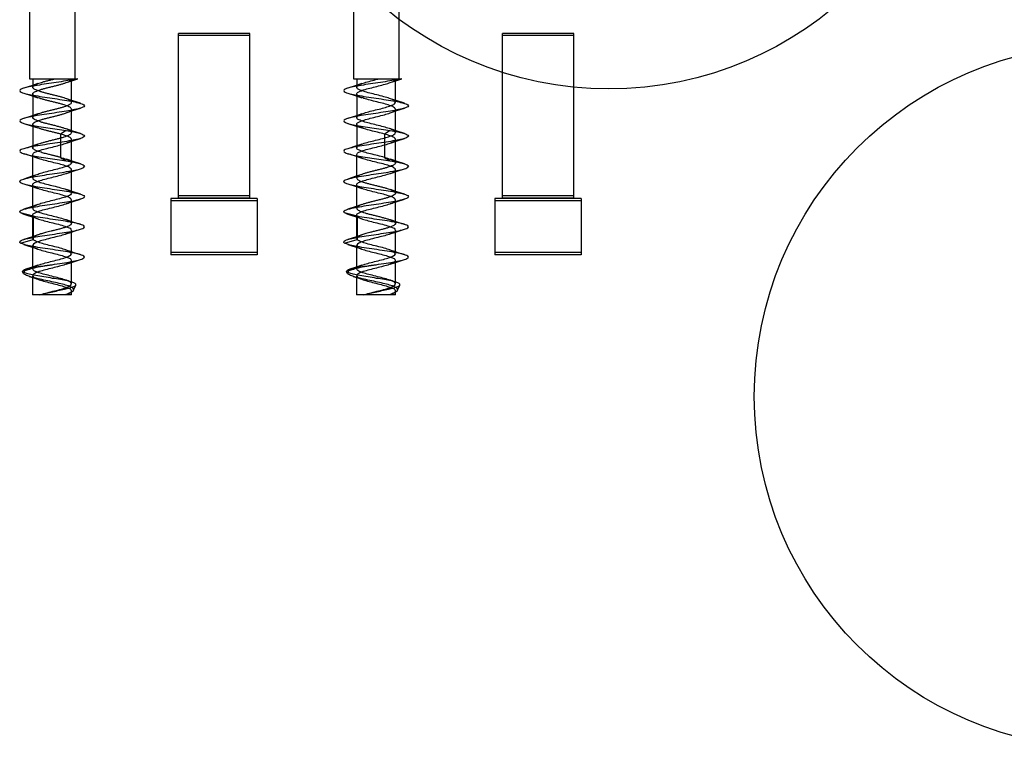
# Model space of a CAD drawing. Header units: millimetres. Extents: x 37 to 287, y 125 to 325.
# Tile 3 of 6: x 93 to 139, y 187 to 220. Entities that reach past the tile are written whole.
import ezdxf

# ---------------------------------------------------------------- set-up
doc = ezdxf.new("R2010")
doc.units = ezdxf.units.MM
doc.header["$LTSCALE"] = 29.133641
doc.layers.get('0').update_dxf_attribs({"linetype": 'CONTINUOUS'})

msp = doc.modelspace()

# ---------------------------------------------------------------- linework, layer by layer
at = {"color": 7}
for p, q in [((93.556, 242.062), (93.556, 217.762)), ((95.656, 242.062), (95.656, 217.762)), ((108.556, 242.062), (108.556, 217.762)), ((110.656, 242.062), (110.656, 217.762)), ((100.456, 212.245), (100.456, 219.862)), ((103.756, 219.862), (100.456, 219.862)), ((103.756, 219.762), (100.456, 219.762)), ((103.756, 212.245), (103.756, 219.862)), ((115.456, 212.245), (115.456, 219.862)), ((118.756, 219.862), (115.456, 219.862)), ((118.756, 219.762), (115.456, 219.762)), ((118.756, 212.245), (118.756, 219.862)), ((93.556, 217.762), (95.798, 217.762)), ((93.707, 217.762), (93.707, 217.371)), ((95.505, 216.671), (95.505, 217.749)), ((108.556, 217.762), (110.798, 217.762)), ((108.707, 217.762), (108.707, 217.371)), ((110.505, 216.671), (110.505, 217.749)), ((93.707, 217.049), (93.707, 215.971)), ((108.707, 217.049), (108.707, 215.971)), ((95.506, 215.271), (95.506, 216.35)), ((110.506, 215.271), (110.506, 216.35)), ((93.707, 215.65), (93.707, 214.572)), ((108.707, 215.65), (108.707, 214.572)), ((94.996, 215.202), (94.996, 214.123)), ((95.257, 215.362), (94.997, 215.202)), ((109.996, 215.202), (109.996, 214.123)), ((110.257, 215.362), (109.997, 215.202)), ((95.506, 213.873), (95.506, 214.952)), ((110.506, 213.873), (110.506, 214.952)), ((93.706, 214.252), (93.706, 213.173)), ((108.706, 214.252), (108.706, 213.173)), ((94.997, 214.123), (95.257, 213.962)), ((109.997, 214.123), (110.257, 213.962)), ((95.506, 212.473), (95.506, 213.551)), ((110.506, 212.473), (110.506, 213.551)), ((93.706, 212.851), (93.706, 211.773)), ((108.706, 212.851), (108.706, 211.773)), ((95.506, 211.073), (95.506, 212.152)), ((100.106, 212.221), (100.106, 209.621)), ((104.106, 212.221), (100.106, 212.221)), ((104.106, 212.121), (100.106, 212.121)), ((103.756, 212.345), (100.456, 212.345)), ((103.756, 212.245), (100.456, 212.245)), ((104.106, 212.221), (104.106, 209.621)), ((110.506, 211.073), (110.506, 212.152)), ((115.106, 212.221), (115.106, 209.621)), ((119.106, 212.221), (115.106, 212.221)), ((119.106, 212.121), (115.106, 212.121)), ((118.756, 212.345), (115.456, 212.345)), ((118.756, 212.245), (115.456, 212.245)), ((119.106, 212.221), (119.106, 209.621)), ((93.729, 211.402), (93.144, 211.562)), ((108.729, 211.402), (108.144, 211.562)), ((93.706, 211.452), (93.706, 210.373)), ((93.729, 211.402), (93.729, 210.323)), ((108.706, 211.452), (108.706, 210.373)), ((108.729, 211.402), (108.729, 210.323)), ((95.506, 209.672), (95.506, 210.751)), ((110.506, 209.672), (110.506, 210.751)), ((93.143, 210.161), (93.729, 210.322)), ((93.144, 210.162), (93.729, 210.323)), ((108.144, 210.162), (108.729, 210.323)), ((93.706, 210.051), (93.706, 208.972)), ((104.106, 209.721), (100.106, 209.721)), ((108.706, 210.051), (108.706, 208.972)), ((119.106, 209.721), (115.106, 209.721)), ((95.506, 208.273), (95.506, 209.351)), ((104.106, 209.621), (100.106, 209.621)), ((110.506, 208.273), (110.506, 209.351)), ((119.106, 209.621), (115.106, 209.621)), ((93.276, 208.767), (93.241, 208.848)), ((108.276, 208.767), (108.241, 208.848)), ((93.706, 208.652), (93.706, 207.762)), ((95.539, 208.345), (95.266, 208.44)), ((108.706, 208.652), (108.706, 207.762)), ((110.539, 208.345), (110.266, 208.44)), ((95.506, 207.762), (95.506, 207.952)), ((95.598, 207.976), (95.703, 208.22)), ((110.506, 207.762), (110.506, 207.952)), ((110.598, 207.976), (110.703, 208.22)), ((95.506, 207.762), (93.706, 207.762)), ((95.266, 207.785), (95.28, 207.79)), ((110.506, 207.762), (108.706, 207.762)), ((110.266, 207.785), (110.28, 207.79))]:
    msp.add_line(p, q, dxfattribs=at)
for points in [[(93.946, 217.539), (93.651, 217.438), (93.295, 217.325)], [(95.265, 217.585), (95.514, 217.671), (95.798, 217.762)], [(108.946, 217.539), (108.64, 217.434), (108.294, 217.325)], [(110.265, 217.585), (110.516, 217.672), (110.798, 217.762)], [(93.292, 217.1), (93.638, 216.991), (93.948, 216.884)], [(108.292, 217.1), (108.638, 216.991), (108.948, 216.884)], [(95.919, 216.625), (95.564, 216.737), (95.266, 216.84)], [(110.919, 216.625), (110.575, 216.733), (110.266, 216.84)], [(93.946, 216.14), (93.644, 216.036), (93.295, 215.925)], [(95.263, 216.184), (95.569, 216.29), (95.918, 216.4)], [(108.946, 216.14), (108.648, 216.037), (108.295, 215.925)], [(110.263, 216.184), (110.571, 216.29), (110.918, 216.4)], [(93.297, 215.699), (93.64, 215.59), (93.949, 215.484)], [(108.297, 215.699), (108.64, 215.59), (108.949, 215.484)], [(95.917, 215.225), (95.572, 215.334), (95.267, 215.44)], [(110.917, 215.225), (110.574, 215.334), (110.266, 215.44)], [(93.946, 214.74), (93.638, 214.634), (93.294, 214.525)], [(95.267, 214.785), (95.575, 214.891), (95.919, 215)], [(108.946, 214.74), (108.65, 214.637), (108.295, 214.525)], [(110.267, 214.785), (110.575, 214.891), (110.919, 215)], [(93.294, 214.3), (93.637, 214.191), (93.945, 214.085)], [(108.294, 214.3), (108.637, 214.191), (108.945, 214.085)], [(95.918, 213.825), (95.575, 213.934), (95.267, 214.039)], [(110.918, 213.825), (110.575, 213.934), (110.267, 214.039)], [(93.945, 213.339), (93.638, 213.234), (93.295, 213.125)], [(95.268, 213.386), (95.575, 213.491), (95.918, 213.599)], [(108.945, 213.339), (108.642, 213.235), (108.296, 213.125)], [(110.268, 213.386), (110.575, 213.491), (110.918, 213.599)], [(93.295, 212.9), (93.638, 212.791), (93.945, 212.685)], [(108.295, 212.9), (108.638, 212.791), (108.945, 212.685)], [(95.918, 212.425), (95.575, 212.533), (95.267, 212.639)], [(110.918, 212.425), (110.572, 212.534), (110.268, 212.639)], [(95.267, 211.985), (95.575, 212.091), (95.919, 212.2)], [(110.267, 211.985), (110.575, 212.091), (110.919, 212.2)], [(93.945, 211.939), (93.639, 211.834), (93.294, 211.725)], [(108.946, 211.939), (108.637, 211.833), (108.294, 211.725)], [(93.295, 211.499), (93.53, 211.426), (93.747, 211.355), (93.947, 211.285)], [(95.918, 211.025), (95.567, 211.136), (95.267, 211.239)], [(108.295, 211.499), (108.53, 211.426), (108.747, 211.355), (108.947, 211.285)], [(110.919, 211.025), (110.575, 211.133), (110.267, 211.24)], [(95.265, 210.585), (95.461, 210.653), (95.682, 210.726), (95.918, 210.799)], [(110.265, 210.585), (110.461, 210.653), (110.682, 210.726), (110.918, 210.799)], [(93.945, 210.539), (93.651, 210.438), (93.295, 210.325)], [(108.945, 210.539), (108.645, 210.436), (108.295, 210.325)], [(93.295, 210.099), (93.53, 210.026), (93.747, 209.955), (93.948, 209.885)], [(95.918, 209.625), (95.678, 209.7), (95.458, 209.772), (95.264, 209.84)], [(108.295, 210.099), (108.53, 210.026), (108.747, 209.955), (108.948, 209.885)], [(110.918, 209.625), (110.678, 209.7), (110.458, 209.772), (110.264, 209.84)], [(95.265, 209.185), (95.465, 209.255), (95.683, 209.326), (95.918, 209.4)], [(110.265, 209.185), (110.465, 209.255), (110.683, 209.326), (110.918, 209.4)], [(93.947, 209.14), (93.683, 209.048), (93.389, 208.954)], [(108.947, 209.14), (108.683, 209.048), (108.389, 208.954)], [(93.546, 208.621), (93.755, 208.552), (93.947, 208.485)], [(108.546, 208.621), (108.755, 208.552), (108.947, 208.485)]]:
    msp.add_lwpolyline(points, dxfattribs=at)
for centre in [(120.384, 233.562), (143.384, 203.062)]:
    msp.add_circle(centre, 16.269, dxfattribs=at)
for points, knots in [([(95.779, 217.762), (95.669, 217.736), (95.419, 217.689), (95.017, 217.623), (94.575, 217.558), (94.134, 217.492), (93.742, 217.428), (93.416, 217.361), (93.226, 217.309), (93.107, 217.246), (93.106, 217.213)], [0, 0, 0, 0, 0.123879, 0.277085, 0.444902, 0.611812, 0.762607, 0.883468, 0.96358, 1, 1, 1, 1]), ([(94.996, 214.123), (94.986, 214.126), (94.963, 214.133), (94.927, 214.142), (94.887, 214.153), (94.842, 214.164), (94.793, 214.177), (94.737, 214.191), (94.676, 214.207), (94.607, 214.224), (94.531, 214.242), (94.447, 214.263), (94.355, 214.286), (94.254, 214.312), (94.148, 214.342), (94.038, 214.376), (93.931, 214.413), (93.836, 214.453), (93.764, 214.492), (93.716, 214.531), (93.701, 214.581), (93.73, 214.628), (93.785, 214.669), (93.865, 214.709), (93.967, 214.748), (94.089, 214.787), (94.227, 214.827), (94.382, 214.868), (94.547, 214.91), (94.714, 214.951), (94.875, 214.99), (95.023, 215.03), (95.159, 215.07), (95.277, 215.111), (95.376, 215.152), (95.448, 215.192), (95.497, 215.231), (95.511, 215.283), (95.481, 215.33), (95.426, 215.37), (95.345, 215.41), (95.24, 215.45), (95.115, 215.49), (94.972, 215.531), (94.814, 215.572), (94.648, 215.614), (94.483, 215.654), (94.323, 215.694), (94.175, 215.734), (94.04, 215.775), (93.922, 215.816), (93.826, 215.857), (93.758, 215.896), (93.712, 215.935), (93.703, 215.987), (93.736, 216.033), (93.793, 216.073), (93.876, 216.114), (93.98, 216.153), (94.104, 216.192), (94.246, 216.232), (94.404, 216.274), (94.57, 216.315), (94.736, 216.356), (94.896, 216.396), (95.044, 216.436), (95.178, 216.477), (95.295, 216.518), (95.39, 216.558), (95.457, 216.598), (95.503, 216.638), (95.509, 216.691), (95.473, 216.736), (95.414, 216.777), (95.33, 216.817), (95.223, 216.856), (95.095, 216.896), (94.948, 216.937), (94.788, 216.979), (94.622, 217.02), (94.458, 217.06), (94.301, 217.1), (94.155, 217.14), (94.022, 217.181), (93.907, 217.222), (93.815, 217.262), (93.75, 217.301), (93.708, 217.342), (93.705, 217.393), (93.742, 217.438), (93.802, 217.478), (93.888, 217.519), (93.996, 217.558), (94.125, 217.598), (94.271, 217.639), (94.43, 217.68), (94.596, 217.721), (94.708, 217.749), (94.764, 217.762)], [0, 0, 0, 0, 0.003201, 0.006756, 0.010712, 0.015114, 0.020013, 0.025464, 0.031529, 0.03827, 0.045748, 0.054024, 0.063138, 0.073086, 0.083743, 0.094909, 0.106141, 0.116364, 0.124324, 0.12978, 0.133701, 0.138115, 0.144546, 0.153253, 0.163773, 0.175945, 0.189803, 0.205236, 0.221955, 0.238723, 0.254623, 0.269396, 0.282995, 0.295144, 0.305501, 0.31347, 0.318997, 0.322997, 0.327526, 0.333943, 0.342623, 0.35337, 0.365994, 0.380368, 0.396279, 0.412879, 0.429399, 0.445222, 0.459991, 0.473595, 0.485811, 0.495827, 0.50336, 0.508588, 0.512514, 0.517139, 0.523833, 0.532705, 0.543422, 0.555885, 0.570107, 0.585798, 0.602569, 0.619236, 0.635083, 0.649826, 0.66339, 0.675351, 0.685339, 0.692866, 0.698053, 0.70201, 0.706832, 0.713597, 0.722547, 0.733506, 0.74639, 0.761053, 0.777229, 0.793886, 0.810212, 0.825736, 0.8403, 0.853762, 0.865769, 0.87542, 0.882547, 0.88747, 0.891368, 0.896171, 0.903088, 0.912217, 0.923299, 0.936263, 0.950984, 0.966921, 0.98347, 1, 1, 1, 1]), ([(94.997, 215.202), (94.944, 215.216), (94.836, 215.244), (94.671, 215.285), (94.505, 215.326), (94.344, 215.367), (94.192, 215.408), (94.055, 215.448), (93.934, 215.488), (93.835, 215.529), (93.764, 215.57), (93.716, 215.61), (93.701, 215.661), (93.732, 215.707), (93.788, 215.747), (93.869, 215.788), (93.973, 215.828), (94.098, 215.869), (94.241, 215.909), (94.4, 215.949), (94.565, 215.99), (94.731, 216.032), (94.889, 216.073), (95.036, 216.112), (95.17, 216.151), (95.287, 216.192), (95.384, 216.232), (95.454, 216.273), (95.5, 216.313), (95.51, 216.366), (95.476, 216.411), (95.419, 216.45), (95.336, 216.491), (95.229, 216.532), (95.103, 216.573), (94.958, 216.612), (94.799, 216.653), (94.633, 216.694), (94.467, 216.736), (94.308, 216.777), (94.159, 216.817), (94.025, 216.857), (93.91, 216.898), (93.816, 216.938), (93.751, 216.979), (93.708, 217.02), (93.705, 217.073), (93.744, 217.116), (93.804, 217.156), (93.89, 217.197), (93.997, 217.237), (94.124, 217.276), (94.268, 217.315), (94.427, 217.356), (94.594, 217.398), (94.76, 217.439), (94.917, 217.48), (95.063, 217.52), (95.195, 217.559), (95.309, 217.6), (95.401, 217.641), (95.465, 217.681), (95.503, 217.721), (95.507, 217.751), (95.504, 217.762)], [0, 0, 0, 0, 0.022312, 0.045768, 0.069469, 0.09243, 0.113893, 0.133562, 0.151163, 0.165874, 0.17717, 0.185082, 0.190702, 0.197028, 0.206302, 0.218742, 0.234096, 0.251993, 0.272424, 0.295032, 0.318922, 0.342403, 0.364879, 0.385725, 0.404846, 0.421902, 0.436449, 0.447541, 0.455218, 0.460804, 0.467345, 0.476759, 0.489525, 0.505141, 0.523316, 0.543934, 0.566654, 0.590317, 0.614057, 0.636647, 0.657709, 0.676966, 0.693995, 0.707871, 0.718368, 0.725602, 0.731123, 0.738052, 0.748089, 0.761046, 0.776682, 0.794775, 0.815332, 0.837971, 0.862038, 0.885636, 0.907939, 0.928581, 0.947541, 0.964372, 0.978284, 0.988499, 0.995224, 1, 1, 1, 1]), ([(110.779, 217.762), (110.669, 217.736), (110.419, 217.689), (110.017, 217.623), (109.575, 217.558), (109.134, 217.492), (108.742, 217.428), (108.416, 217.361), (108.226, 217.309), (108.107, 217.246), (108.106, 217.213)], [0, 0, 0, 0, 0.123879, 0.277085, 0.444903, 0.611812, 0.762607, 0.883468, 0.96358, 1, 1, 1, 1]), ([(109.996, 214.123), (109.89, 214.152), (109.672, 214.208), (109.36, 214.284), (109.069, 214.36), (108.876, 214.439), (108.693, 214.51), (108.735, 214.666), (108.91, 214.722), (109.132, 214.806), (109.428, 214.879), (109.742, 214.958), (110.044, 215.03), (110.28, 215.118), (110.454, 215.169), (110.53, 215.309), (110.377, 215.398), (110.202, 215.466), (109.931, 215.543), (109.626, 215.62), (109.317, 215.695), (109.037, 215.771), (108.854, 215.845), (108.69, 215.922), (108.741, 216.066), (108.907, 216.122), (109.129, 216.204), (109.422, 216.278), (109.734, 216.356), (110.031, 216.427), (110.27, 216.514), (110.442, 216.563), (110.533, 216.698), (110.388, 216.796), (110.214, 216.861), (109.943, 216.94), (109.636, 217.017), (109.324, 217.093), (109.041, 217.171), (108.855, 217.244), (108.688, 217.323), (108.746, 217.469), (108.915, 217.525), (109.143, 217.608), (109.44, 217.682), (109.653, 217.735), (109.764, 217.762)], [0, 0, 0, 0, 0.031768, 0.064764, 0.093437, 0.116067, 0.130401, 0.138716, 0.154964, 0.179144, 0.209099, 0.242074, 0.272721, 0.298169, 0.315328, 0.323907, 0.336117, 0.355799, 0.382861, 0.415108, 0.447221, 0.475051, 0.49655, 0.509121, 0.517395, 0.53317, 0.557054, 0.586929, 0.619626, 0.649985, 0.674871, 0.692813, 0.701735, 0.71313, 0.732871, 0.76006, 0.792552, 0.824602, 0.853155, 0.875042, 0.887388, 0.896161, 0.912162, 0.936503, 0.967218, 1, 1, 1, 1]), ([(109.997, 215.202), (109.89, 215.23), (109.674, 215.284), (109.365, 215.362), (109.079, 215.435), (108.88, 215.515), (108.711, 215.578), (108.712, 215.722), (108.872, 215.784), (109.067, 215.866), (109.354, 215.937), (109.668, 216.016), (109.972, 216.092), (110.234, 216.172), (110.402, 216.233), (110.535, 216.337), (110.434, 216.458), (110.27, 216.516), (110.023, 216.599), (109.723, 216.671), (109.41, 216.751), (109.118, 216.823), (108.901, 216.906), (108.736, 216.961), (108.693, 217.101), (108.854, 217.18), (109.043, 217.257), (109.331, 217.332), (109.64, 217.409), (109.94, 217.485), (110.194, 217.555), (110.372, 217.627), (110.482, 217.684), (110.509, 217.743), (110.504, 217.762)], [0, 0, 0, 0, 0.045306, 0.091203, 0.131531, 0.164463, 0.184425, 0.19521, 0.214725, 0.24557, 0.286756, 0.333939, 0.378858, 0.416218, 0.443882, 0.458374, 0.471318, 0.496362, 0.532376, 0.577035, 0.623163, 0.665454, 0.699375, 0.720987, 0.732089, 0.74993, 0.781219, 0.822844, 0.869055, 0.912796, 0.950049, 0.976714, 0.992043, 1, 1, 1, 1]), ([(93.106, 217.213), (93.106, 217.178), (93.23, 217.114), (93.425, 217.062), (93.759, 216.993), (94.162, 216.929), (94.612, 216.862), (95.062, 216.794), (95.462, 216.731), (95.792, 216.661), (95.986, 216.61), (96.106, 216.546), (96.106, 216.513)], [0, 0, 0, 0, 0.032929, 0.105325, 0.215345, 0.351429, 0.501958, 0.652545, 0.788186, 0.896195, 0.967578, 1, 1, 1, 1]), ([(108.106, 217.213), (108.106, 217.178), (108.23, 217.114), (108.425, 217.062), (108.759, 216.993), (109.162, 216.929), (109.612, 216.862), (110.062, 216.794), (110.462, 216.731), (110.792, 216.661), (110.986, 216.61), (111.106, 216.546), (111.106, 216.513)], [0, 0, 0, 0, 0.032929, 0.105325, 0.215345, 0.351429, 0.501958, 0.652545, 0.788186, 0.896195, 0.967578, 1, 1, 1, 1]), ([(96.106, 216.513), (96.107, 216.478), (95.98, 216.413), (95.784, 216.362), (95.447, 216.292), (95.043, 216.228), (94.592, 216.16), (94.143, 216.094), (93.744, 216.029), (93.416, 215.96), (93.225, 215.909), (93.106, 215.845), (93.106, 215.812)], [0, 0, 0, 0, 0.033282, 0.106725, 0.216588, 0.35411, 0.504869, 0.654711, 0.790228, 0.897478, 0.968261, 1, 1, 1, 1]), ([(111.106, 216.513), (111.107, 216.478), (110.98, 216.413), (110.784, 216.362), (110.447, 216.292), (110.043, 216.228), (109.592, 216.16), (109.143, 216.094), (108.744, 216.029), (108.416, 215.96), (108.225, 215.909), (108.106, 215.845), (108.106, 215.812)], [0, 0, 0, 0, 0.033282, 0.106725, 0.216588, 0.35411, 0.504869, 0.654711, 0.790228, 0.897478, 0.968261, 1, 1, 1, 1]), ([(93.106, 215.812), (93.107, 215.783), (93.207, 215.723), (93.376, 215.675), (93.662, 215.611), (94.015, 215.552), (94.421, 215.489), (94.84, 215.428), (95.121, 215.385), (95.257, 215.362)], [0, 0, 0, 0, 0.039924, 0.126885, 0.258735, 0.42617, 0.615817, 0.813339, 1, 1, 1, 1]), ([(108.106, 215.812), (108.107, 215.783), (108.207, 215.723), (108.376, 215.675), (108.662, 215.611), (109.015, 215.552), (109.421, 215.489), (109.84, 215.428), (110.121, 215.385), (110.257, 215.362)], [0, 0, 0, 0, 0.039924, 0.126885, 0.258735, 0.42617, 0.615817, 0.813339, 1, 1, 1, 1]), ([(93.729, 211.402), (93.711, 211.422), (93.701, 211.515), (93.86, 211.582), (94.054, 211.66), (94.339, 211.735), (94.652, 211.813), (94.962, 211.889), (95.23, 211.971), (95.405, 212.033), (95.535, 212.139), (95.434, 212.262), (95.263, 212.318), (95.01, 212.403), (94.704, 212.477), (94.389, 212.556), (94.096, 212.63), (93.887, 212.711), (93.719, 212.771), (93.704, 212.919), (93.871, 212.987), (94.07, 213.065), (94.36, 213.14), (94.674, 213.219), (94.98, 213.293), (95.241, 213.375), (95.412, 213.434), (95.537, 213.547), (95.423, 213.666), (95.251, 213.723), (94.993, 213.807), (94.687, 213.881), (94.371, 213.96), (94.079, 214.035), (93.876, 214.115), (93.708, 214.18), (93.714, 214.328), (93.882, 214.39), (94.087, 214.471), (94.38, 214.545), (94.697, 214.624), (95.003, 214.699), (95.257, 214.783), (95.427, 214.839), (95.536, 214.958), (95.412, 215.069), (95.241, 215.128), (95.086, 215.177), (94.997, 215.202)], [0, 0, 0, 0, 0.007981, 0.02091, 0.042773, 0.071147, 0.103637, 0.135526, 0.162918, 0.182142, 0.19232, 0.201411, 0.219173, 0.245502, 0.276882, 0.309372, 0.338864, 0.361931, 0.376293, 0.384238, 0.397729, 0.420139, 0.449355, 0.481699, 0.513106, 0.53968, 0.558397, 0.568451, 0.578098, 0.596455, 0.623001, 0.654382, 0.686866, 0.716437, 0.739122, 0.752805, 0.760704, 0.774803, 0.79757, 0.827026, 0.859829, 0.891247, 0.917395, 0.935355, 0.944704, 0.954771, 0.973364, 1, 1, 1, 1]), ([(95.257, 215.362), (95.374, 215.343), (95.579, 215.308), (95.851, 215.246), (96.012, 215.2), (96.106, 215.141), (96.106, 215.112)], [0, 0, 0, 0, 0.394718, 0.702509, 0.904513, 1, 1, 1, 1]), ([(108.729, 211.402), (108.711, 211.422), (108.701, 211.515), (108.86, 211.582), (109.054, 211.66), (109.339, 211.735), (109.652, 211.813), (109.962, 211.889), (110.23, 211.971), (110.405, 212.033), (110.535, 212.139), (110.434, 212.262), (110.263, 212.318), (110.01, 212.403), (109.704, 212.477), (109.389, 212.556), (109.096, 212.63), (108.887, 212.711), (108.719, 212.771), (108.704, 212.919), (108.871, 212.987), (109.07, 213.065), (109.36, 213.14), (109.674, 213.219), (109.98, 213.293), (110.241, 213.375), (110.412, 213.434), (110.537, 213.547), (110.423, 213.666), (110.251, 213.723), (109.993, 213.807), (109.687, 213.881), (109.371, 213.96), (109.079, 214.035), (108.876, 214.115), (108.708, 214.18), (108.714, 214.328), (108.882, 214.39), (109.087, 214.471), (109.38, 214.545), (109.697, 214.624), (110.003, 214.699), (110.257, 214.783), (110.427, 214.839), (110.536, 214.958), (110.412, 215.069), (110.241, 215.128), (110.086, 215.177), (109.997, 215.202)], [0, 0, 0, 0, 0.007981, 0.02091, 0.042773, 0.071147, 0.103637, 0.135526, 0.162918, 0.182142, 0.19232, 0.201411, 0.219173, 0.245502, 0.276882, 0.309372, 0.338864, 0.361931, 0.376293, 0.384238, 0.397729, 0.420139, 0.449355, 0.481699, 0.513106, 0.53968, 0.558397, 0.568451, 0.578098, 0.596455, 0.623001, 0.654382, 0.686866, 0.716437, 0.739122, 0.752805, 0.760704, 0.774803, 0.79757, 0.827026, 0.859829, 0.891247, 0.917395, 0.935355, 0.944704, 0.954771, 0.973364, 1, 1, 1, 1]), ([(110.257, 215.362), (110.374, 215.343), (110.579, 215.308), (110.851, 215.246), (111.012, 215.2), (111.106, 215.141), (111.106, 215.112)], [0, 0, 0, 0, 0.394718, 0.702509, 0.904513, 1, 1, 1, 1]), ([(96.106, 215.112), (96.106, 215.079), (95.986, 215.015), (95.793, 214.964), (95.463, 214.895), (95.065, 214.831), (94.618, 214.764), (94.169, 214.697), (93.765, 214.633), (93.427, 214.563), (93.231, 214.511), (93.106, 214.447), (93.106, 214.412)], [0, 0, 0, 0, 0.032271, 0.103485, 0.211923, 0.346841, 0.495823, 0.646063, 0.783158, 0.893827, 0.967061, 1, 1, 1, 1]), ([(111.106, 215.112), (111.106, 215.079), (110.986, 215.015), (110.793, 214.964), (110.463, 214.895), (110.065, 214.831), (109.618, 214.764), (109.169, 214.697), (108.765, 214.633), (108.427, 214.563), (108.231, 214.511), (108.106, 214.447), (108.106, 214.412)], [0, 0, 0, 0, 0.032271, 0.103485, 0.211923, 0.346841, 0.495823, 0.646063, 0.783158, 0.893827, 0.967061, 1, 1, 1, 1]), ([(93.106, 214.412), (93.106, 214.383), (93.206, 214.323), (93.375, 214.275), (93.661, 214.211), (94.015, 214.152), (94.42, 214.09), (94.84, 214.028), (95.12, 213.985), (95.257, 213.962)], [0, 0, 0, 0, 0.040182, 0.126647, 0.258735, 0.42557, 0.615775, 0.812478, 1, 1, 1, 1]), ([(108.106, 214.412), (108.106, 214.383), (108.206, 214.323), (108.375, 214.275), (108.661, 214.211), (109.015, 214.152), (109.42, 214.09), (109.84, 214.028), (110.12, 213.985), (110.257, 213.962)], [0, 0, 0, 0, 0.040182, 0.126647, 0.258735, 0.42557, 0.615775, 0.812478, 1, 1, 1, 1]), ([(94.997, 214.123), (95.087, 214.098), (95.242, 214.049), (95.413, 213.99), (95.536, 213.879), (95.424, 213.758), (95.251, 213.702), (94.994, 213.618), (94.688, 213.544), (94.373, 213.465), (94.082, 213.391), (93.879, 213.311), (93.712, 213.248), (93.71, 213.101), (93.875, 213.037), (94.074, 212.958), (94.36, 212.885), (94.672, 212.806), (94.978, 212.732), (95.239, 212.65), (95.41, 212.59), (95.536, 212.481), (95.429, 212.361), (95.261, 212.305), (95.011, 212.223), (94.711, 212.149), (94.397, 212.071), (94.105, 211.998), (93.892, 211.916), (93.725, 211.858), (93.699, 211.712), (93.862, 211.641), (94.054, 211.565), (94.34, 211.489), (94.653, 211.411), (94.96, 211.336), (95.226, 211.256), (95.399, 211.192), (95.529, 211.097), (95.465, 210.988), (95.351, 210.941), (95.206, 210.883), (95.041, 210.835), (94.874, 210.79), (94.714, 210.75), (94.565, 210.713), (94.431, 210.68), (94.312, 210.649), (94.209, 210.621), (94.119, 210.596), (94.041, 210.572), (93.976, 210.551), (93.922, 210.531), (93.877, 210.513), (93.84, 210.496), (93.81, 210.481), (93.786, 210.468), (93.766, 210.455), (93.75, 210.443), (93.738, 210.433), (93.729, 210.423), (93.721, 210.415), (93.716, 210.406), (93.712, 210.399), (93.709, 210.39), (93.707, 210.381), (93.706, 210.37), (93.708, 210.362), (93.71, 210.355), (93.712, 210.348), (93.716, 210.342), (93.72, 210.335), (93.723, 210.331), (93.728, 210.321), (93.729, 210.323)], [0, 0, 0, 0, 0.026771, 0.045289, 0.055232, 0.064809, 0.083226, 0.109601, 0.140904, 0.17348, 0.202782, 0.22533, 0.239233, 0.247065, 0.260689, 0.282938, 0.311655, 0.343743, 0.375173, 0.401833, 0.420505, 0.430563, 0.439938, 0.457625, 0.483268, 0.514065, 0.546259, 0.575838, 0.599132, 0.61378, 0.621694, 0.63463, 0.656315, 0.684997, 0.717299, 0.748779, 0.775779, 0.795063, 0.80541, 0.813125, 0.825197, 0.840735, 0.857607, 0.87434, 0.890219, 0.9049, 0.918085, 0.929716, 0.939871, 0.948758, 0.956424, 0.96295, 0.968396, 0.972943, 0.976755, 0.979936, 0.982576, 0.984767, 0.986588, 0.988102, 0.989371, 0.990443, 0.991359, 0.992151, 0.992842, 0.993998, 0.994943, 0.995747, 0.996461, 0.997126, 0.997781, 0.998451, 0.999163, 1, 1, 1, 1]), ([(95.257, 213.962), (95.374, 213.943), (95.579, 213.908), (95.851, 213.846), (96.013, 213.8), (96.106, 213.741), (96.106, 213.712)], [0, 0, 0, 0, 0.393408, 0.703162, 0.905266, 1, 1, 1, 1]), ([(109.997, 214.123), (110.044, 214.11), (110.134, 214.084), (110.257, 214.044), (110.358, 214.005), (110.435, 213.965), (110.488, 213.925), (110.513, 213.876), (110.492, 213.826), (110.443, 213.787), (110.369, 213.747), (110.27, 213.707), (110.148, 213.666), (110.008, 213.626), (109.854, 213.585), (109.692, 213.544), (109.528, 213.504), (109.366, 213.463), (109.211, 213.422), (109.07, 213.382), (108.947, 213.341), (108.847, 213.301), (108.772, 213.261), (108.722, 213.222), (108.7, 213.172), (108.724, 213.123), (108.775, 213.083), (108.851, 213.043), (108.952, 213.003), (109.075, 212.963), (109.217, 212.922), (109.372, 212.881), (109.535, 212.841), (109.701, 212.8), (109.862, 212.759), (110.015, 212.719), (110.154, 212.678), (110.275, 212.638), (110.374, 212.598), (110.447, 212.557), (110.494, 212.517), (110.513, 212.467), (110.485, 212.419), (110.432, 212.379), (110.352, 212.339), (110.249, 212.299), (110.124, 212.259), (109.981, 212.218), (109.826, 212.178), (109.662, 212.137), (109.496, 212.096), (109.335, 212.055), (109.183, 212.015), (109.046, 211.974), (108.928, 211.934), (108.832, 211.894), (108.761, 211.854), (108.715, 211.813), (108.701, 211.762), (108.731, 211.716), (108.786, 211.677), (108.867, 211.636), (108.972, 211.596), (109.1, 211.556), (109.243, 211.515), (109.398, 211.475), (109.561, 211.434), (109.726, 211.394), (109.888, 211.353), (110.039, 211.312), (110.175, 211.272), (110.292, 211.231), (110.386, 211.192), (110.455, 211.152), (110.5, 211.111), (110.511, 211.059), (110.479, 211.013), (110.423, 210.974), (110.341, 210.934), (110.235, 210.894), (110.107, 210.854), (109.963, 210.814), (109.807, 210.773), (109.644, 210.732), (109.48, 210.692), (109.327, 210.653), (109.194, 210.617), (109.085, 210.586), (108.997, 210.558), (108.927, 210.533), (108.872, 210.511), (108.829, 210.491), (108.795, 210.473), (108.769, 210.457), (108.749, 210.443), (108.734, 210.429), (108.724, 210.417), (108.716, 210.406), (108.711, 210.396), (108.708, 210.387), (108.706, 210.379), (108.706, 210.371), (108.707, 210.362), (108.71, 210.353), (108.715, 210.342), (108.721, 210.332), (108.728, 210.328), (108.729, 210.323)], [0, 0, 0, 0, 0.014109, 0.02649, 0.036862, 0.045096, 0.051144, 0.055429, 0.059569, 0.065275, 0.073192, 0.083372, 0.095691, 0.109778, 0.125059, 0.141032, 0.157255, 0.173283, 0.188665, 0.202787, 0.215175, 0.225451, 0.233466, 0.239292, 0.243494, 0.247736, 0.253663, 0.261796, 0.27217, 0.284541, 0.298727, 0.314156, 0.330343, 0.346632, 0.362604, 0.377756, 0.39172, 0.403949, 0.41414, 0.421956, 0.427559, 0.431632, 0.435973, 0.44211, 0.45056, 0.461207, 0.473794, 0.487931, 0.503378, 0.519558, 0.536032, 0.552003, 0.567052, 0.580692, 0.592667, 0.602616, 0.61034, 0.615772, 0.619779, 0.624159, 0.63042, 0.638956, 0.649846, 0.662643, 0.676956, 0.692296, 0.708384, 0.724684, 0.740762, 0.755812, 0.769447, 0.781201, 0.790937, 0.798462, 0.803834, 0.807814, 0.812303, 0.818682, 0.82733, 0.838178, 0.850963, 0.865334, 0.880814, 0.896899, 0.913264, 0.928795, 0.941912, 0.952563, 0.961189, 0.968133, 0.97369, 0.97813, 0.981682, 0.984528, 0.986815, 0.988664, 0.990172, 0.991421, 0.992474, 0.993379, 0.994172, 0.994878, 0.995517, 0.996673, 0.997804, 0.998749, 1, 1, 1, 1]), ([(110.257, 213.962), (110.374, 213.943), (110.579, 213.908), (110.851, 213.846), (111.013, 213.8), (111.106, 213.741), (111.106, 213.712)], [0, 0, 0, 0, 0.393408, 0.703162, 0.905266, 1, 1, 1, 1]), ([(93.106, 213.012), (93.106, 213.046), (93.229, 213.11), (93.422, 213.162), (93.753, 213.23), (94.153, 213.295), (94.603, 213.362), (95.053, 213.429), (95.455, 213.494), (95.789, 213.562), (95.983, 213.614), (96.106, 213.678), (96.106, 213.712)], [0, 0, 0, 0, 0.032776, 0.104572, 0.212649, 0.34847, 0.498558, 0.649589, 0.786043, 0.89485, 0.967075, 1, 1, 1, 1]), ([(108.106, 213.012), (108.106, 213.046), (108.229, 213.11), (108.422, 213.162), (108.753, 213.23), (109.153, 213.295), (109.603, 213.362), (110.053, 213.429), (110.455, 213.494), (110.789, 213.562), (110.983, 213.614), (111.106, 213.678), (111.106, 213.712)], [0, 0, 0, 0, 0.032776, 0.104572, 0.212649, 0.34847, 0.498558, 0.649589, 0.786043, 0.89485, 0.967075, 1, 1, 1, 1]), ([(93.106, 213.012), (93.106, 212.978), (93.23, 212.914), (93.425, 212.862), (93.759, 212.793), (94.16, 212.729), (94.607, 212.662), (95.053, 212.596), (95.452, 212.532), (95.786, 212.463), (95.981, 212.411), (96.106, 212.347), (96.106, 212.312)], [0, 0, 0, 0, 0.032907, 0.105677, 0.215176, 0.350884, 0.500289, 0.649114, 0.784373, 0.893658, 0.966808, 1, 1, 1, 1]), ([(108.106, 213.012), (108.106, 212.978), (108.23, 212.914), (108.425, 212.862), (108.759, 212.793), (109.16, 212.729), (109.607, 212.662), (110.053, 212.596), (110.452, 212.532), (110.786, 212.463), (110.981, 212.411), (111.106, 212.347), (111.106, 212.312)], [0, 0, 0, 0, 0.032907, 0.105677, 0.215176, 0.350884, 0.500289, 0.649114, 0.784373, 0.893658, 0.966808, 1, 1, 1, 1]), ([(93.106, 211.612), (93.106, 211.646), (93.229, 211.711), (93.425, 211.762), (93.76, 211.832), (94.164, 211.896), (94.613, 211.963), (95.062, 212.03), (95.463, 212.095), (95.794, 212.164), (95.987, 212.215), (96.106, 212.279), (96.106, 212.312)], [0, 0, 0, 0, 0.032381, 0.105055, 0.215391, 0.351998, 0.502302, 0.652272, 0.788187, 0.897007, 0.968143, 1, 1, 1, 1]), ([(108.106, 211.612), (108.106, 211.646), (108.229, 211.711), (108.425, 211.762), (108.76, 211.832), (109.164, 211.896), (109.613, 211.963), (110.062, 212.03), (110.463, 212.095), (110.794, 212.164), (110.987, 212.215), (111.106, 212.279), (111.106, 212.312)], [0, 0, 0, 0, 0.032381, 0.105055, 0.215391, 0.351998, 0.502302, 0.652272, 0.788187, 0.897007, 0.968143, 1, 1, 1, 1]), ([(93.106, 211.612), (93.106, 211.607), (93.11, 211.594), (93.124, 211.577), (93.137, 211.567), (93.144, 211.562)], [0, 0, 0, 0, 0.266002, 0.588434, 1, 1, 1, 1]), ([(96.106, 210.912), (96.106, 210.948), (95.974, 211.014), (95.768, 211.068), (95.414, 211.139), (94.992, 211.205), (94.527, 211.274), (94.071, 211.343), (93.669, 211.409), (93.367, 211.476), (93.198, 211.526), (93.144, 211.562)], [0, 0, 0, 0, 0.035131, 0.113792, 0.232162, 0.377915, 0.537242, 0.693361, 0.830889, 0.936268, 1, 1, 1, 1]), ([(108.106, 211.612), (108.106, 211.607), (108.11, 211.594), (108.124, 211.577), (108.137, 211.567), (108.144, 211.562)], [0, 0, 0, 0, 0.266002, 0.588434, 1, 1, 1, 1]), ([(111.106, 210.912), (111.106, 210.948), (110.974, 211.014), (110.768, 211.068), (110.414, 211.139), (109.992, 211.205), (109.527, 211.274), (109.071, 211.343), (108.669, 211.409), (108.367, 211.476), (108.198, 211.526), (108.144, 211.562)], [0, 0, 0, 0, 0.035131, 0.113792, 0.232162, 0.377915, 0.537242, 0.693361, 0.830889, 0.936268, 1, 1, 1, 1]), ([(93.73, 211.402), (93.765, 211.363), (93.891, 211.302), (94.115, 211.227), (94.406, 211.151), (94.728, 211.069), (95.04, 210.997), (95.285, 210.906), (95.458, 210.852), (95.529, 210.713), (95.373, 210.626), (95.195, 210.556), (94.918, 210.479), (94.608, 210.401), (94.297, 210.325), (94.017, 210.247), (93.839, 210.175), (93.684, 210.089), (93.753, 209.952), (93.92, 209.898), (94.149, 209.815), (94.443, 209.742), (94.756, 209.662), (95.056, 209.592), (95.289, 209.505), (95.457, 209.451), (95.529, 209.315), (95.377, 209.227), (95.2, 209.158), (94.928, 209.082), (94.621, 209.004), (94.311, 208.928), (94.027, 208.85), (93.845, 208.777), (93.686, 208.693), (93.749, 208.553), (93.916, 208.5), (94.145, 208.416), (94.443, 208.342), (94.758, 208.262), (95.061, 208.19), (95.291, 208.102), (95.466, 208.049), (95.525, 207.905), (95.365, 207.823), (95.269, 207.785), (95.2, 207.762)], [0, 0, 0, 0, 0.015482, 0.040012, 0.070157, 0.104055, 0.138295, 0.164319, 0.1818, 0.190416, 0.202394, 0.223868, 0.252155, 0.285074, 0.3188, 0.347255, 0.36875, 0.38065, 0.389157, 0.406156, 0.431249, 0.461659, 0.495252, 0.526777, 0.552147, 0.569302, 0.577849, 0.589744, 0.610815, 0.638817, 0.671159, 0.704792, 0.733706, 0.755735, 0.767987, 0.776441, 0.79328, 0.817968, 0.84916, 0.883498, 0.914289, 0.940584, 0.957363, 0.965853, 0.978553, 1, 1, 1, 1]), ([(108.73, 211.402), (108.765, 211.363), (108.891, 211.302), (109.115, 211.227), (109.406, 211.151), (109.728, 211.069), (110.04, 210.997), (110.285, 210.906), (110.458, 210.852), (110.529, 210.713), (110.373, 210.626), (110.195, 210.556), (109.918, 210.479), (109.608, 210.401), (109.297, 210.325), (109.017, 210.247), (108.839, 210.175), (108.684, 210.089), (108.753, 209.952), (108.92, 209.898), (109.149, 209.815), (109.443, 209.742), (109.756, 209.662), (110.056, 209.592), (110.289, 209.505), (110.457, 209.451), (110.529, 209.315), (110.377, 209.227), (110.2, 209.158), (109.928, 209.082), (109.621, 209.004), (109.311, 208.928), (109.027, 208.85), (108.845, 208.777), (108.686, 208.693), (108.749, 208.553), (108.916, 208.5), (109.145, 208.416), (109.443, 208.342), (109.758, 208.262), (110.061, 208.19), (110.291, 208.102), (110.466, 208.049), (110.525, 207.905), (110.365, 207.823), (110.269, 207.785), (110.2, 207.762)], [0, 0, 0, 0, 0.015482, 0.040012, 0.070157, 0.104055, 0.138295, 0.164319, 0.1818, 0.190416, 0.202394, 0.223868, 0.252155, 0.285074, 0.3188, 0.347255, 0.36875, 0.38065, 0.389157, 0.406156, 0.431249, 0.461659, 0.495252, 0.526777, 0.552147, 0.569302, 0.577849, 0.589744, 0.610815, 0.638817, 0.671159, 0.704792, 0.733706, 0.755735, 0.767987, 0.776441, 0.79328, 0.817968, 0.84916, 0.883498, 0.914289, 0.940584, 0.957363, 0.965853, 0.978553, 1, 1, 1, 1]), ([(93.106, 210.212), (93.106, 210.246), (93.231, 210.311), (93.427, 210.363), (93.761, 210.432), (94.161, 210.496), (94.608, 210.562), (95.054, 210.629), (95.455, 210.693), (95.788, 210.762), (95.982, 210.814), (96.106, 210.878), (96.106, 210.912)], [0, 0, 0, 0, 0.032961, 0.106058, 0.21604, 0.351271, 0.500289, 0.649734, 0.785527, 0.89428, 0.96696, 1, 1, 1, 1]), ([(108.106, 210.212), (108.107, 210.247), (108.231, 210.312), (108.429, 210.364), (108.764, 210.432), (109.165, 210.497), (109.611, 210.563), (110.057, 210.63), (110.456, 210.694), (110.788, 210.762), (110.982, 210.814), (111.106, 210.878), (111.106, 210.912)], [0, 0, 0, 0, 0.033242, 0.106806, 0.217178, 0.352532, 0.50141, 0.650523, 0.785939, 0.894409, 0.966969, 1, 1, 1, 1]), ([(93.144, 210.162), (93.143, 210.16), (93.137, 210.169), (93.131, 210.171), (93.124, 210.178), (93.118, 210.185), (93.112, 210.192), (93.108, 210.202), (93.106, 210.209), (93.106, 210.212)], [0, 0, 0, 0, 0.124192, 0.25063, 0.389308, 0.530832, 0.678642, 0.832833, 1, 1, 1, 1]), ([(96.106, 209.512), (96.107, 209.548), (95.972, 209.614), (95.768, 209.667), (95.413, 209.739), (94.991, 209.805), (94.524, 209.875), (94.068, 209.943), (93.666, 210.01), (93.363, 210.077), (93.197, 210.127), (93.144, 210.162)], [0, 0, 0, 0, 0.035383, 0.11409, 0.231444, 0.378596, 0.538155, 0.694132, 0.832708, 0.937469, 1, 1, 1, 1]), ([(94.014, 207.762), (94.106, 207.793), (94.312, 207.85), (94.628, 207.93), (94.938, 208.005), (95.209, 208.083), (95.382, 208.152), (95.531, 208.242), (95.452, 208.376), (95.288, 208.429), (95.052, 208.513), (94.752, 208.587), (94.433, 208.667), (94.133, 208.739), (93.91, 208.826), (93.741, 208.88), (93.69, 209.02), (93.846, 209.101), (94.027, 209.172), (94.306, 209.249), (94.616, 209.327), (94.926, 209.402), (95.204, 209.482), (95.38, 209.55), (95.533, 209.643), (95.448, 209.778), (95.281, 209.832), (95.035, 209.918), (94.727, 209.994), (94.404, 210.074), (94.111, 210.149), (93.89, 210.226), (93.765, 210.285), (93.73, 210.323)], [0, 0, 0, 0, 0.039198, 0.086046, 0.130733, 0.168608, 0.196777, 0.212583, 0.224418, 0.248184, 0.281916, 0.325165, 0.37243, 0.41438, 0.448491, 0.470586, 0.481724, 0.498665, 0.528192, 0.566823, 0.612145, 0.657589, 0.696136, 0.725062, 0.740922, 0.753329, 0.777406, 0.811873, 0.858019, 0.904938, 0.946145, 0.979153, 1, 1, 1, 1]), ([(108.144, 210.162), (108.141, 210.164), (108.135, 210.166), (108.13, 210.173), (108.124, 210.179), (108.117, 210.185), (108.111, 210.193), (108.108, 210.202), (108.106, 210.209), (108.106, 210.212)], [0, 0, 0, 0, 0.151022, 0.271286, 0.387571, 0.541651, 0.691202, 0.838888, 1, 1, 1, 1]), ([(111.106, 209.512), (111.107, 209.548), (110.972, 209.614), (110.768, 209.667), (110.413, 209.739), (109.991, 209.805), (109.524, 209.875), (109.068, 209.943), (108.666, 210.01), (108.363, 210.077), (108.197, 210.127), (108.144, 210.162)], [0, 0, 0, 0, 0.035383, 0.11409, 0.231444, 0.378596, 0.538155, 0.694132, 0.832708, 0.937469, 1, 1, 1, 1]), ([(109.014, 207.762), (109.106, 207.793), (109.312, 207.85), (109.628, 207.93), (109.938, 208.005), (110.209, 208.083), (110.382, 208.152), (110.531, 208.242), (110.452, 208.376), (110.288, 208.429), (110.052, 208.513), (109.752, 208.587), (109.433, 208.667), (109.133, 208.739), (108.91, 208.826), (108.741, 208.88), (108.69, 209.02), (108.846, 209.101), (109.027, 209.172), (109.306, 209.249), (109.616, 209.327), (109.926, 209.402), (110.204, 209.482), (110.38, 209.55), (110.533, 209.643), (110.448, 209.778), (110.281, 209.832), (110.035, 209.918), (109.727, 209.994), (109.404, 210.074), (109.111, 210.149), (108.89, 210.226), (108.765, 210.285), (108.73, 210.323)], [0, 0, 0, 0, 0.039198, 0.086046, 0.130733, 0.168608, 0.196777, 0.212583, 0.224418, 0.248184, 0.281916, 0.325165, 0.37243, 0.41438, 0.448491, 0.470586, 0.481724, 0.498665, 0.528192, 0.566823, 0.612145, 0.657589, 0.696136, 0.725062, 0.740922, 0.753329, 0.777406, 0.811873, 0.858019, 0.904938, 0.946145, 0.979153, 1, 1, 1, 1]), ([(94.606, 209.162), (94.763, 209.185), (95.059, 209.23), (95.462, 209.294), (95.792, 209.363), (95.986, 209.415), (96.106, 209.479), (96.106, 209.512)], [0, 0, 0, 0, 0.304941, 0.575053, 0.792511, 0.935895, 1, 1, 1, 1]), ([(109.606, 209.162), (109.763, 209.185), (110.059, 209.23), (110.462, 209.294), (110.792, 209.363), (110.986, 209.415), (111.106, 209.479), (111.106, 209.512)], [0, 0, 0, 0, 0.304941, 0.575053, 0.792511, 0.935895, 1, 1, 1, 1]), ([(93.241, 208.848), (93.231, 208.872), (93.328, 208.953), (93.498, 208.979), (93.797, 209.05), (94.174, 209.103), (94.455, 209.142), (94.606, 209.162)], [0, 0, 0, 0, 0.054997, 0.191025, 0.405215, 0.67884, 1, 1, 1, 1]), ([(95.703, 208.221), (95.712, 208.242), (95.652, 208.318), (95.507, 208.352), (95.276, 208.419), (94.973, 208.473), (94.616, 208.533), (94.236, 208.593), (93.876, 208.654), (93.569, 208.713), (93.372, 208.769), (93.255, 208.815), (93.241, 208.848)], [0, 0, 0, 0, 0.027065, 0.085938, 0.180293, 0.302961, 0.44501, 0.600442, 0.749682, 0.871934, 0.958053, 1, 1, 1, 1]), ([(94.606, 209.162), (94.457, 209.137), (94.179, 209.088), (93.802, 209.02), (93.517, 208.934), (93.332, 208.89), (93.265, 208.793), (93.276, 208.767)], [0, 0, 0, 0, 0.318124, 0.592598, 0.806651, 0.939991, 1, 1, 1, 1]), ([(108.241, 208.848), (108.231, 208.872), (108.328, 208.953), (108.498, 208.979), (108.797, 209.05), (109.174, 209.103), (109.455, 209.142), (109.606, 209.162)], [0, 0, 0, 0, 0.054997, 0.191025, 0.405215, 0.67884, 1, 1, 1, 1]), ([(110.703, 208.221), (110.712, 208.242), (110.652, 208.318), (110.507, 208.352), (110.276, 208.419), (109.973, 208.473), (109.616, 208.533), (109.236, 208.593), (108.876, 208.654), (108.569, 208.713), (108.372, 208.769), (108.255, 208.815), (108.241, 208.848)], [0, 0, 0, 0, 0.027065, 0.085938, 0.180293, 0.302961, 0.44501, 0.600442, 0.749682, 0.871934, 0.958053, 1, 1, 1, 1]), ([(109.606, 209.162), (109.457, 209.137), (109.179, 209.088), (108.802, 209.02), (108.517, 208.934), (108.332, 208.89), (108.265, 208.793), (108.276, 208.767)], [0, 0, 0, 0, 0.318124, 0.592598, 0.806651, 0.939991, 1, 1, 1, 1]), ([(95.598, 207.976), (95.609, 208.002), (95.575, 208.09), (95.426, 208.151), (95.211, 208.23), (94.919, 208.302), (94.583, 208.377), (94.229, 208.452), (93.892, 208.526), (93.602, 208.6), (93.404, 208.668), (93.292, 208.729), (93.276, 208.767)], [0, 0, 0, 0, 0.033305, 0.092002, 0.18673, 0.30965, 0.449318, 0.597616, 0.741822, 0.862271, 0.951208, 1, 1, 1, 1]), ([(110.598, 207.976), (110.609, 208.002), (110.575, 208.09), (110.426, 208.151), (110.211, 208.23), (109.919, 208.302), (109.583, 208.377), (109.229, 208.452), (108.892, 208.526), (108.602, 208.6), (108.404, 208.668), (108.292, 208.729), (108.276, 208.767)], [0, 0, 0, 0, 0.033305, 0.092002, 0.18673, 0.30965, 0.449318, 0.597616, 0.741822, 0.862271, 0.951208, 1, 1, 1, 1]), ([(94.013, 207.762), (94.091, 207.787), (94.271, 207.835), (94.558, 207.897), (94.868, 207.96), (95.161, 208.021), (95.414, 208.081), (95.586, 208.138), (95.688, 208.187), (95.703, 208.221)], [0, 0, 0, 0, 0.138996, 0.317563, 0.500283, 0.677266, 0.82907, 0.937515, 1, 1, 1, 1]), ([(95.598, 207.976), (95.585, 207.947), (95.516, 207.89), (95.38, 207.826), (95.266, 207.784), (95.201, 207.762)], [0, 0, 0, 0, 0.207965, 0.552588, 1, 1, 1, 1]), ([(109.013, 207.762), (109.091, 207.787), (109.271, 207.835), (109.558, 207.897), (109.868, 207.96), (110.161, 208.021), (110.414, 208.081), (110.586, 208.138), (110.688, 208.187), (110.703, 208.221)], [0, 0, 0, 0, 0.138996, 0.317563, 0.500283, 0.677266, 0.82907, 0.937515, 1, 1, 1, 1]), ([(110.598, 207.976), (110.585, 207.947), (110.516, 207.89), (110.38, 207.826), (110.266, 207.784), (110.201, 207.762)], [0, 0, 0, 0, 0.207965, 0.552588, 1, 1, 1, 1])]:
    msp.add_open_spline(points, degree=3, knots=knots, dxfattribs=at)

doc.saveas('drawing.dxf')
